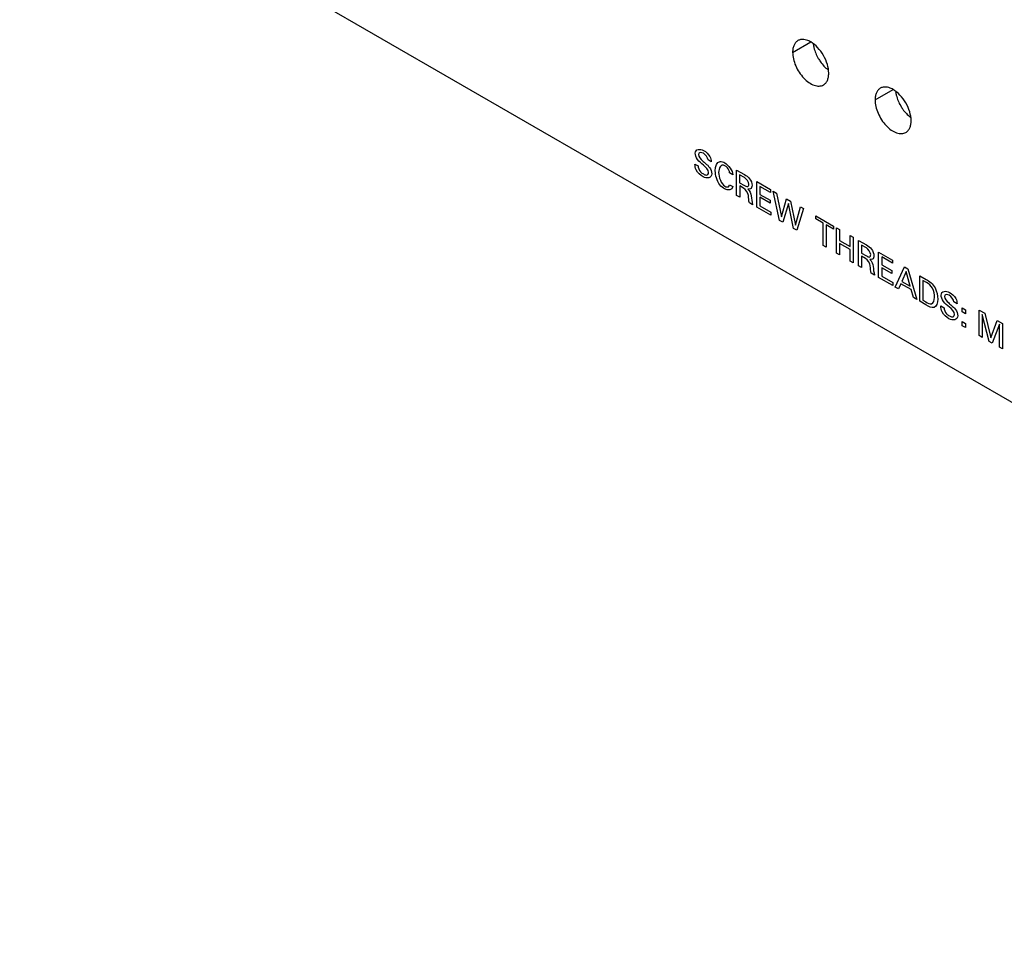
# Model space of a CAD drawing. Header units: inches. Extents: x 0 to 34, y 0 to 22.
# Tile 24 of 27: x 28 to 29.7, y 16 to 17.6. Entities that reach past the tile are written whole.
import ezdxf

# ---------------------------------------------------------------- set-up
doc = ezdxf.new("R2010")
doc.units = ezdxf.units.IN
doc.header["$LTSCALE"] = 1.87
doc.header["$MEASUREMENT"] = 0
doc.layers.get('0').update_dxf_attribs({"linetype": 'CONTINUOUS'})
doc.layers.add('02___PRT_ALL_AXES', color=7, linetype='CONTINUOUS')

msp = doc.modelspace()

# ---------------------------------------------------------------- linework, layer by layer
at = {"color": 40, "linetype": 'CONTINUOUS'}
for p, q in [((29.22147, 17.33746), (29.21595, 17.34065)), ((29.19325, 17.33348), (29.19876, 17.33029)), ((29.25907, 17.31483), (29.25339, 17.31811)), ((29.26559, 17.32301), (29.27927, 17.31511)), ((29.26559, 17.27879), (29.26559, 17.32301)), ((29.27911, 17.31006), (29.27073, 17.3149)), ((29.27073, 17.3149), (29.27073, 17.30099)), ((29.27073, 17.30099), (29.27911, 17.29615)), ((29.30042, 17.3029), (29.32445, 17.28902)), ((29.30042, 17.25867), (29.30042, 17.3029)), ((29.25313, 17.29762), (29.25896, 17.29425)), ((29.27752, 17.29186), (29.27084, 17.29572)), ((29.27084, 17.29572), (29.27084, 17.27575)), ((29.32445, 17.28382), (29.30573, 17.29463)), ((29.30573, 17.29463), (29.30573, 17.28085)), ((29.32445, 17.28902), (29.32445, 17.28382)), ((29.32922, 17.28627), (29.33489, 17.28299)), ((29.3401, 17.23576), (29.32922, 17.28627)), ((29.27084, 17.27575), (29.26559, 17.27879)), ((29.30573, 17.28085), (29.32355, 17.27055)), ((29.32355, 17.26541), (29.30573, 17.2757)), ((29.30573, 17.2757), (29.30573, 17.261)), ((29.32355, 17.27055), (29.32355, 17.26541)), ((29.33489, 17.28299), (29.34317, 17.24183)), ((29.34317, 17.24183), (29.3523, 17.27294)), ((29.3523, 17.27294), (29.35887, 17.26915)), ((29.35887, 17.26915), (29.36752, 17.22746)), ((29.29333, 17.26277), (29.28765, 17.26604)), ((29.32488, 17.24455), (29.30042, 17.25867)), ((29.30573, 17.261), (29.32488, 17.24994)), ((29.32488, 17.24994), (29.32488, 17.24455)), ((29.35532, 17.26477), (29.34582, 17.23246)), ((29.36418, 17.22186), (29.35532, 17.26477)), ((29.36752, 17.22746), (29.37622, 17.25913)), ((29.38142, 17.25613), (29.37007, 17.21846)), ((29.37622, 17.25913), (29.38142, 17.25613)), ((29.34582, 17.23246), (29.3401, 17.23576)), ((29.40289, 17.24373), (29.43381, 17.22588)), ((29.40289, 17.23853), (29.40289, 17.24373)), ((29.41572, 17.23112), (29.40289, 17.23853)), ((29.37007, 17.21846), (29.36418, 17.22186)), ((29.41572, 17.1921), (29.41572, 17.23112)), ((29.43381, 17.22067), (29.42097, 17.22809)), ((29.42097, 17.22809), (29.42097, 17.18907)), ((29.43381, 17.22588), (29.43381, 17.22067)), ((29.43884, 17.22297), (29.44415, 17.21991)), ((29.43884, 17.17875), (29.43884, 17.22297)), ((29.44415, 17.21991), (29.44415, 17.20092)), ((29.44415, 17.20092), (29.46234, 17.19042)), ((29.46234, 17.20941), (29.46765, 17.20634)), ((29.46234, 17.19042), (29.46234, 17.20941)), ((29.46765, 17.20634), (29.46765, 17.16212)), ((29.47702, 17.20093), (29.49071, 17.19303)), ((29.47702, 17.1567), (29.47702, 17.20093)), ((29.42097, 17.18907), (29.41572, 17.1921)), ((29.46234, 17.18515), (29.44415, 17.19566)), ((29.44415, 17.19566), (29.44415, 17.17569)), ((29.46234, 17.16518), (29.46234, 17.18515)), ((29.49055, 17.18797), (29.48217, 17.19281)), ((29.48217, 17.19281), (29.48217, 17.17891)), ((29.44415, 17.17569), (29.43884, 17.17875)), ((29.46765, 17.16212), (29.46234, 17.16518)), ((29.48217, 17.17891), (29.49055, 17.17407)), ((29.48896, 17.16978), (29.48227, 17.17364)), ((29.48227, 17.17364), (29.48227, 17.15367)), ((29.51187, 17.18081), (29.5359, 17.16694)), ((29.51187, 17.13659), (29.51187, 17.18081)), ((29.5359, 17.16173), (29.51717, 17.17254)), ((29.51717, 17.17254), (29.51717, 17.15876)), ((29.5359, 17.16694), (29.5359, 17.16173)), ((29.48227, 17.15367), (29.47702, 17.1567)), ((29.51717, 17.15876), (29.53499, 17.14847)), ((29.53499, 17.14332), (29.51717, 17.15361)), ((29.51717, 17.15361), (29.51717, 17.13891)), ((29.53499, 17.14847), (29.53499, 17.14332)), ((29.54072, 17.11993), (29.55684, 17.15484)), ((29.55944, 17.14728), (29.55201, 17.12988)), ((29.55684, 17.15484), (29.56252, 17.15157)), ((29.5665, 17.12152), (29.55944, 17.14728)), ((29.56252, 17.15157), (29.57801, 17.0984)), ((29.50477, 17.14068), (29.49909, 17.14396)), ((29.53632, 17.12247), (29.51187, 17.13659)), ((29.51717, 17.13891), (29.53632, 17.12786)), ((29.55201, 17.12988), (29.5665, 17.12152)), ((29.58319, 17.13963), (29.59428, 17.13323)), ((29.58319, 17.0954), (29.58319, 17.13963)), ((29.59486, 17.12781), (29.5885, 17.13148)), ((29.5885, 17.13148), (29.5885, 17.09736)), ((29.53632, 17.12786), (29.53632, 17.12247)), ((29.54618, 17.11678), (29.54072, 17.11993)), ((29.55032, 17.1259), (29.54618, 17.11678)), ((29.56809, 17.11564), (29.55032, 17.1259)), ((29.57223, 17.10174), (29.56809, 17.11564)), ((29.57801, 17.0984), (29.57223, 17.10174)), ((29.5885, 17.09736), (29.5937, 17.09436)), ((29.59396, 17.08918), (29.58319, 17.0954)), ((29.61979, 17.0872), (29.6253, 17.08401)), ((29.64801, 17.09118), (29.64249, 17.09437)), ((29.65659, 17.08408), (29.66248, 17.08068)), ((29.65659, 17.07685), (29.65659, 17.08408)), ((29.66248, 17.08068), (29.66248, 17.07345)), ((29.68645, 17.08001), (29.69584, 17.07459)), ((29.68645, 17.03579), (29.68645, 17.08001)), ((29.66248, 17.07345), (29.65659, 17.07685)), ((29.69159, 17.07239), (29.69159, 17.03281)), ((29.70369, 17.02583), (29.69159, 17.07239)), ((29.69584, 17.07459), (29.70666, 17.03189)), ((29.70666, 17.03189), (29.71775, 17.06194)), ((29.71775, 17.06194), (29.7265, 17.05688)), ((29.65659, 17.06025), (29.66248, 17.05685)), ((29.65659, 17.05302), (29.65659, 17.06025)), ((29.66248, 17.04962), (29.65659, 17.05302)), ((29.66248, 17.05685), (29.66248, 17.04962)), ((29.7213, 17.05548), (29.70873, 17.02292)), ((29.7213, 17.01566), (29.7213, 17.05548)), ((29.7265, 17.05688), (29.7265, 17.01266)), ((29.69159, 17.03281), (29.68645, 17.03579)), ((29.70873, 17.02292), (29.70369, 17.02583)), ((29.7265, 17.01266), (29.7213, 17.01566))]:
    msp.add_line(p, q, dxfattribs=at)
for points in [[(29.19377, 17.35241), (29.19377, 17.35949), (29.20224, 17.36044), (29.20837, 17.35691)], [(29.19775, 17.34141), (29.1954, 17.34461), (29.19377, 17.34913), (29.19377, 17.35241)], [(29.20789, 17.35204), (29.20438, 17.35406), (29.1994, 17.35382), (29.1994, 17.34977)], [(29.21595, 17.34065), (29.21577, 17.34458), (29.2112, 17.35012), (29.20789, 17.35204)], [(29.20837, 17.35691), (29.21217, 17.35471), (29.21656, 17.35106), (29.21913, 17.34634)], [(29.20815, 17.33149), (29.20461, 17.33454), (29.20077, 17.33731), (29.19775, 17.34141)], [(29.1994, 17.34977), (29.1994, 17.34633), (29.2034, 17.34171), (29.2063, 17.33924)], [(29.21913, 17.34634), (29.22069, 17.34347), (29.22132, 17.34021), (29.22147, 17.33746)], [(29.24533, 17.33532), (29.25117, 17.33195), (29.25861, 17.32182), (29.25907, 17.31483)], [(29.19547, 17.32325), (29.19383, 17.32665), (29.19325, 17.33037), (29.19325, 17.33348)], [(29.20736, 17.31137), (29.20314, 17.3138), (29.19807, 17.31791), (29.19547, 17.32325)], [(29.21696, 17.31893), (29.21696, 17.32314), (29.21169, 17.32844), (29.20815, 17.33149)], [(29.21866, 17.32744), (29.22104, 17.32426), (29.22247, 17.3197), (29.22247, 17.31642)], [(29.24512, 17.33054), (29.23872, 17.33423), (29.23424, 17.32595), (29.23424, 17.31857)], [(29.23424, 17.31857), (29.23424, 17.31144), (29.2389, 17.29854), (29.24507, 17.29498)], [(29.22247, 17.31642), (29.22247, 17.309), (29.21378, 17.30766), (29.20736, 17.31137)], [(29.28675, 17.29848), (29.28675, 17.30227), (29.28239, 17.30816), (29.27911, 17.31006)], [(29.27927, 17.31511), (29.28227, 17.31338), (29.28555, 17.31127), (29.28808, 17.30794)], [(29.28808, 17.30794), (29.29058, 17.30468), (29.29232, 17.29991), (29.29232, 17.29649)], [(29.25896, 17.29425), (29.25834, 17.28777), (29.25059, 17.28677), (29.24464, 17.29021)], [(29.24507, 17.29498), (29.24727, 17.29371), (29.24974, 17.29309), (29.25127, 17.29403)], [(29.25127, 17.29403), (29.25228, 17.2947), (29.25287, 17.29608), (29.25313, 17.29762)], [(29.2859, 17.27875), (29.28549, 17.28321), (29.2812, 17.28974), (29.27752, 17.29186)], [(29.27911, 17.29615), (29.28082, 17.29517), (29.28269, 17.29406), (29.28415, 17.29422)], [(29.28415, 17.29422), (29.28578, 17.29435), (29.28675, 17.29631), (29.28675, 17.29848)], [(29.28962, 17.29021), (29.2884, 17.28951), (29.28676, 17.2895), (29.28511, 17.28993)], [(29.28511, 17.28993), (29.28814, 17.28727), (29.29059, 17.28185), (29.29094, 17.27805)], [(29.29232, 17.29649), (29.29232, 17.29368), (29.29134, 17.2912), (29.28962, 17.29021)], [(29.28765, 17.26604), (29.28657, 17.27042), (29.28633, 17.27458), (29.2859, 17.27875)], [(29.29094, 17.27805), (29.29142, 17.27308), (29.29198, 17.26801), (29.29333, 17.26277)], [(29.49819, 17.1764), (29.49819, 17.18018), (29.49383, 17.18608), (29.49055, 17.18797)], [(29.49071, 17.19303), (29.49371, 17.1913), (29.49699, 17.18918), (29.49952, 17.18586)], [(29.49952, 17.18586), (29.50202, 17.18259), (29.50376, 17.17782), (29.50376, 17.1744)], [(29.49734, 17.15667), (29.49692, 17.16113), (29.49263, 17.16766), (29.48896, 17.16978)], [(29.49055, 17.17407), (29.49225, 17.17308), (29.49413, 17.17198), (29.49559, 17.17214)], [(29.49559, 17.17214), (29.49722, 17.17227), (29.49819, 17.17423), (29.49819, 17.1764)], [(29.50105, 17.16813), (29.49984, 17.16743), (29.4982, 17.16741), (29.49655, 17.16785)], [(29.49655, 17.16785), (29.49958, 17.16519), (29.50203, 17.15976), (29.50238, 17.15597)], [(29.50376, 17.1744), (29.50376, 17.17159), (29.50278, 17.16912), (29.50105, 17.16813)], [(29.49909, 17.14396), (29.49801, 17.14834), (29.49777, 17.1525), (29.49734, 17.15667)], [(29.50238, 17.15597), (29.50286, 17.151), (29.50342, 17.14592), (29.50477, 17.14068)], [(29.59428, 17.13323), (29.59969, 17.1301), (29.60621, 17.12533), (29.60972, 17.11856)], [(29.60505, 17.11806), (29.60266, 17.12251), (29.59844, 17.12574), (29.59486, 17.12781)], [(29.60876, 17.10214), (29.60876, 17.10695), (29.60785, 17.11288), (29.60505, 17.11806)], [(29.60972, 17.11856), (29.61301, 17.11219), (29.61444, 17.10497), (29.61444, 17.09911)], [(29.62031, 17.10613), (29.62031, 17.11321), (29.62878, 17.11417), (29.63491, 17.11063)], [(29.60372, 17.09102), (29.60723, 17.09203), (29.60876, 17.09708), (29.60876, 17.10214)], [(29.61444, 17.09911), (29.61444, 17.09258), (29.61248, 17.08618), (29.60808, 17.08465)], [(29.62429, 17.09513), (29.62194, 17.09833), (29.62031, 17.10285), (29.62031, 17.10613)], [(29.63443, 17.10576), (29.63092, 17.10778), (29.62594, 17.10754), (29.62594, 17.10349)], [(29.62594, 17.10349), (29.62594, 17.10006), (29.62994, 17.09543), (29.63283, 17.09296)], [(29.64249, 17.09437), (29.6423, 17.0983), (29.63774, 17.10384), (29.63443, 17.10576)], [(29.63491, 17.11063), (29.63871, 17.10843), (29.6431, 17.10478), (29.64567, 17.10006)], [(29.64567, 17.10006), (29.64723, 17.09719), (29.64785, 17.09393), (29.64801, 17.09118)], [(29.5937, 17.09436), (29.59711, 17.09239), (29.60099, 17.09024), (29.60372, 17.09102)], [(29.60808, 17.08465), (29.60437, 17.08324), (29.59878, 17.0864), (29.59396, 17.08918)], [(29.62201, 17.07697), (29.62037, 17.08037), (29.61979, 17.0841), (29.61979, 17.0872)], [(29.63469, 17.08521), (29.63115, 17.08826), (29.62731, 17.09103), (29.62429, 17.09513)], [(29.6435, 17.07265), (29.6435, 17.07686), (29.63823, 17.08216), (29.63469, 17.08521)], [(29.6452, 17.08116), (29.64758, 17.07799), (29.64901, 17.07343), (29.64901, 17.07014)], [(29.63389, 17.06509), (29.62968, 17.06752), (29.62461, 17.07163), (29.62201, 17.07697)], [(29.64901, 17.07014), (29.64901, 17.06273), (29.64032, 17.06138), (29.63389, 17.06509)]]:
    msp.add_open_spline(points, degree=3, dxfattribs=at)
for points, knots in [([(29.2063, 17.33924), (29.20812, 17.33765), (29.21229, 17.334), (29.21661, 17.3302), (29.21866, 17.32744)], [0, 0, 0, 0, 0.4335035, 1, 1, 1, 1]), ([(29.22857, 17.32178), (29.22857, 17.32946), (29.23239, 17.34064), (29.24246, 17.33698), (29.24533, 17.33532)], [0, 0, 0, 0, 0.6985772, 1, 1, 1, 1]), ([(29.19876, 17.33029), (29.19887, 17.32719), (29.20157, 17.31999), (29.20626, 17.3172), (29.20799, 17.3162)], [0, 0, 0, 0, 0.6031781, 1, 1, 1, 1]), ([(29.20799, 17.3162), (29.2096, 17.31527), (29.21378, 17.31314), (29.21696, 17.31609), (29.21696, 17.31893)], [0, 0, 0, 0, 0.395735, 1, 1, 1, 1]), ([(29.24464, 17.29021), (29.24183, 17.29183), (29.2321, 17.29949), (29.22857, 17.31445), (29.22857, 17.32178)], [0, 0, 0, 0, 0.3068751, 1, 1, 1, 1]), ([(29.25339, 17.31811), (29.25303, 17.32097), (29.25062, 17.3269), (29.2466, 17.32968), (29.24512, 17.33054)], [0, 0, 0, 0, 0.6102677, 1, 1, 1, 1]), ([(29.6253, 17.08401), (29.62541, 17.08091), (29.62811, 17.07371), (29.6328, 17.07093), (29.63453, 17.06992)], [0, 0, 0, 0, 0.6031781, 1, 1, 1, 1]), ([(29.63283, 17.09296), (29.63466, 17.09137), (29.63883, 17.08772), (29.64315, 17.08392), (29.6452, 17.08116)], [0, 0, 0, 0, 0.4335035, 1, 1, 1, 1]), ([(29.63453, 17.06992), (29.63614, 17.069), (29.64032, 17.06686), (29.6435, 17.06982), (29.6435, 17.07265)], [0, 0, 0, 0, 0.395735, 1, 1, 1, 1])]:
    msp.add_open_spline(points, degree=3, knots=knots, dxfattribs=at)
at = {"layer": '02___PRT_ALL_AXES', "color": 3, "linetype": 'CONTINUOUS'}
msp.add_line((26.96822, 18.52211), (31.39519, 15.96604), dxfattribs=at)
at = {"layer": '02___PRT_ALL_AXES', "color": 7, "linetype": 'CONTINUOUS'}
for p, q in [((29.36271, 17.52718), (29.39402, 17.54526)), ((29.50559, 17.44468), (29.53691, 17.46276))]:
    msp.add_line(p, q, dxfattribs=at)
at = {"layer": '02___PRT_ALL_AXES', "color": 3, "linetype": 'CONTINUOUS'}
for points, knots in [([(29.37188, 17.54745), (29.37042, 17.54661), (29.36769, 17.54431), (29.36477, 17.53955), (29.36306, 17.53369), (29.36271, 17.52942), (29.36271, 17.52718)], [0, 0, 0, 0, 0.2176857, 0.45097, 0.7108531, 1, 1, 1, 1]), ([(29.38204, 17.54943), (29.38024, 17.54961), (29.3767, 17.54951), (29.37334, 17.5483), (29.37188, 17.54745)], [0, 0, 0, 0, 0.5170524, 1, 1, 1, 1]), ([(29.39403, 17.54526), (29.39303, 17.54584), (29.38927, 17.5478), (29.38512, 17.54912), (29.38204, 17.54943)], [0, 0, 0, 0, 0.2716084, 1, 1, 1, 1]), ([(29.41617, 17.52188), (29.41333, 17.52681), (29.40689, 17.53562), (29.39847, 17.54269), (29.39403, 17.54526)], [0, 0, 0, 0, 0.525561, 1, 1, 1, 1]), ([(29.36271, 17.52718), (29.36271, 17.5234), (29.36377, 17.51544), (29.36772, 17.50375), (29.37382, 17.49249), (29.38155, 17.48258), (29.39032, 17.47482), (29.39946, 17.46983), (29.4084, 17.46804), (29.41396, 17.46947), (29.41617, 17.47074)], [0, 0, 0, 0, 0.1287441, 0.2706088, 0.4178706, 0.5623927, 0.6962099, 0.8135921, 0.9130628, 1, 1, 1, 1]), ([(29.42535, 17.49102), (29.42535, 17.49615), (29.42342, 17.50697), (29.41902, 17.51696), (29.41617, 17.52188)], [0, 0, 0, 0, 0.4744328, 1, 1, 1, 1]), ([(29.41617, 17.47074), (29.41763, 17.47158), (29.42037, 17.47388), (29.42328, 17.47864), (29.425, 17.48451), (29.42535, 17.48878), (29.42535, 17.49102)], [0, 0, 0, 0, 0.2176857, 0.45097, 0.7108531, 1, 1, 1, 1]), ([(29.51476, 17.46496), (29.5133, 17.46411), (29.51057, 17.46182), (29.50765, 17.45705), (29.50594, 17.45119), (29.50559, 17.44692), (29.50559, 17.44468)], [0, 0, 0, 0, 0.2176857, 0.45097, 0.7108531, 1, 1, 1, 1]), ([(29.52492, 17.46693), (29.52313, 17.46711), (29.51958, 17.46701), (29.51622, 17.4658), (29.51476, 17.46496)], [0, 0, 0, 0, 0.5170524, 1, 1, 1, 1]), ([(29.53691, 17.46276), (29.53591, 17.46334), (29.53215, 17.4653), (29.528, 17.46662), (29.52492, 17.46693)], [0, 0, 0, 0, 0.2716084, 1, 1, 1, 1]), ([(29.55905, 17.43938), (29.55621, 17.44431), (29.54977, 17.45312), (29.54136, 17.46019), (29.53691, 17.46276)], [0, 0, 0, 0, 0.525561, 1, 1, 1, 1]), ([(29.50559, 17.44468), (29.50559, 17.4409), (29.50665, 17.43294), (29.5106, 17.42125), (29.5167, 17.40999), (29.52443, 17.40008), (29.5332, 17.39232), (29.54234, 17.38733), (29.55128, 17.38554), (29.55684, 17.38697), (29.55906, 17.38824)], [0, 0, 0, 0, 0.1287441, 0.2706088, 0.4178706, 0.5623927, 0.6962099, 0.8135921, 0.9130628, 1, 1, 1, 1]), ([(29.56823, 17.40852), (29.56823, 17.41365), (29.5663, 17.42447), (29.5619, 17.43446), (29.55905, 17.43938)], [0, 0, 0, 0, 0.4744328, 1, 1, 1, 1]), ([(29.55906, 17.38824), (29.56052, 17.38909), (29.56325, 17.39138), (29.56616, 17.39614), (29.56788, 17.40201), (29.56823, 17.40628), (29.56823, 17.40852)], [0, 0, 0, 0, 0.2176857, 0.45097, 0.7108531, 1, 1, 1, 1])]:
    msp.add_open_spline(points, degree=3, knots=knots, dxfattribs=at)
at = {"layer": '02___PRT_ALL_AXES', "color": 7, "linetype": 'CONTINUOUS'}
for points, knots in [([(29.39849, 17.54141), (29.39877, 17.53936), (29.40043, 17.53074), (29.40389, 17.52252), (29.40724, 17.51673)], [0, 0, 0, 0, 0.2370007, 1, 1, 1, 1]), ([(29.40724, 17.51673), (29.40838, 17.51475), (29.4131, 17.50737), (29.41911, 17.50076), (29.42425, 17.49681)], [0, 0, 0, 0, 0.2606342, 1, 1, 1, 1]), ([(29.54137, 17.45892), (29.54165, 17.45686), (29.54331, 17.44824), (29.54678, 17.44002), (29.55012, 17.43423)], [0, 0, 0, 0, 0.2370007, 1, 1, 1, 1]), ([(29.55012, 17.43423), (29.55126, 17.43225), (29.55598, 17.42487), (29.562, 17.41826), (29.56713, 17.41431)], [0, 0, 0, 0, 0.2606342, 1, 1, 1, 1])]:
    msp.add_open_spline(points, degree=3, knots=knots, dxfattribs=at)

doc.saveas('drawing.dxf')
